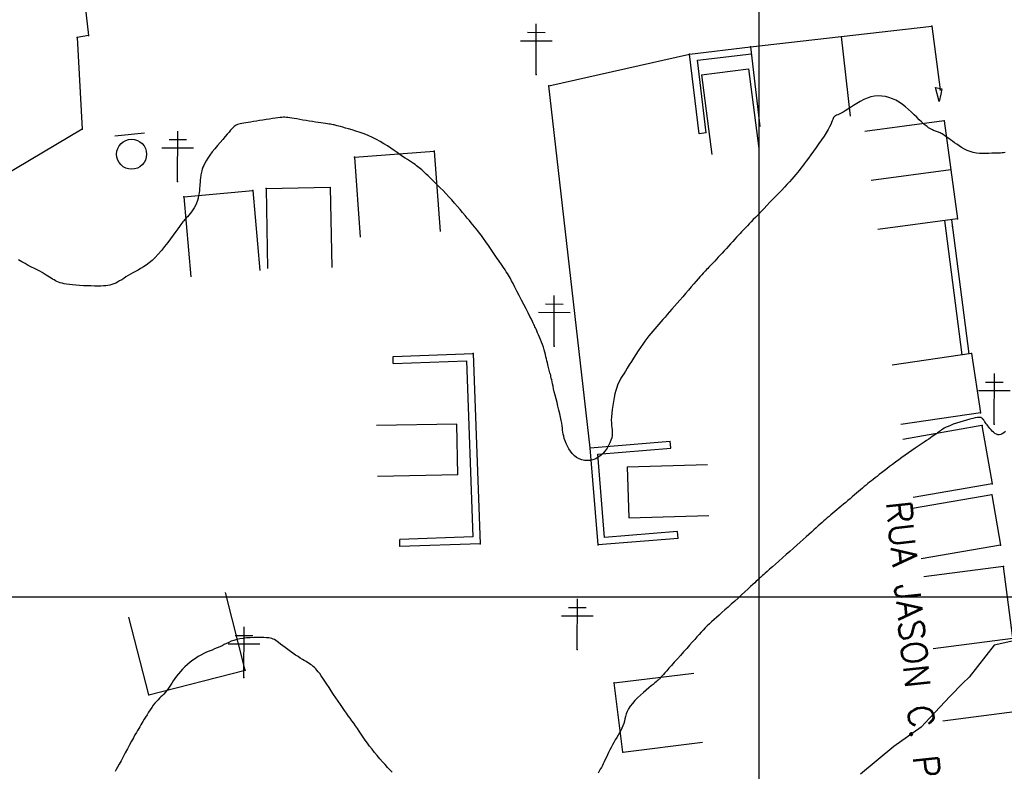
# Model space of a CAD drawing. Header units: millimetres. Extents: x 196436 to 199900, y 8705373 to 8708636.
# Tile 47 of 238: x 197626 to 197724, y 8706583 to 8706658. Entities that reach past the tile are written whole.
import ezdxf
from ezdxf.enums import TextEntityAlignment as Align

# ---------------------------------------------------------------- set-up
doc = ezdxf.new("R2010")
doc.units = ezdxf.units.MM
doc.header["$LTSCALE"] = 5
for name, color, linetype in [('$CURVAS1', 30, 'Continuous'), ('$CURVAS2', 40, 'Continuous'), ('CASA', 6, 'Continuous'), ('CERCA', 3, 'CERCA_LINE'), ('MALHA', 9, 'Continuous'), ('MURO', 9, 'Continuous'), ('PL', 23, 'Continuous'), ('POSTE', 3, 'Continuous'), ('TXT_NRUA', 3, 'Continuous')]:
    doc.layers.add(name, color=color, linetype=linetype)
doc.styles.add('GEOSIS', font='ROMANS.SHX')
doc.linetypes.add('CERCA_LINE', pattern='A,0.5,-0.2,["X",Standard,S=0.1,R=0,X=-0.1,Y=-0.05],-0.25', length=0.95)

# ---------------------------------------------------------------- blocks, each defined once
blk = doc.blocks.new('C')
at = {"layer": 'CASA'}
blk.add_lwpolyline([(0, 0), (0, 8)], dxfattribs=at)
blk = doc.blocks.new('A$C324D1BEE')
at = {"layer": 'CASA'}
for points in [[(8.774, 4.991), (0.902, 6.413)], [(7.872, 0), (8.774, 4.991)], [(7.872, 0), (0, 1.423)]]:
    blk.add_lwpolyline(points, dxfattribs=at)
blk = doc.blocks.new('PL')
at = {"layer": 'PL'}
blk.add_line((2.006, 1.493), (2.006, -1.493), dxfattribs=at)
blk.add_circle((0, 0), 1.495, dxfattribs=at)

msp = doc.modelspace()

# ---------------------------------------------------------------- linework, layer by layer
at = {"layer": '$CURVAS1'}
for points in [[(197724.585, 8706616.45, 695), (197724.43, 8706616.32, 695), (197724.277, 8706616.22, 695), (197724.126, 8706616.155, 695), (197723.977, 8706616.129, 695), (197723.83, 8706616.145, 695), (197723.686, 8706616.197, 695), (197723.546, 8706616.279, 695), (197723.411, 8706616.385, 695), (197723.282, 8706616.506, 695), (197723.159, 8706616.638, 695), (197723.045, 8706616.772, 695), (197722.94, 8706616.904, 695), (197722.845, 8706617.026, 695), (197722.759, 8706617.138, 695), (197722.681, 8706617.242, 695), (197722.611, 8706617.337, 695), (197722.549, 8706617.425, 695), (197722.492, 8706617.505, 695), (197722.441, 8706617.579, 695), (197722.395, 8706617.648, 695), (197722.351, 8706617.71, 695), (197722.305, 8706617.765, 695), (197722.249, 8706617.811, 695), (197722.176, 8706617.845, 695), (197722.08, 8706617.866, 695), (197721.954, 8706617.871, 695), (197721.79, 8706617.858, 695), (197721.583, 8706617.824, 695), (197721.328, 8706617.77, 695), (197721.034, 8706617.697, 695), (197720.712, 8706617.609, 695), (197720.375, 8706617.51, 695), (197720.035, 8706617.404, 695), (197719.702, 8706617.294, 695), (197719.39, 8706617.183, 695), (197719.109, 8706617.077, 695), (197718.869, 8706616.976, 695), (197718.666, 8706616.882, 695), (197718.495, 8706616.793, 695), (197718.35, 8706616.709, 695), (197718.226, 8706616.628, 695), (197718.115, 8706616.549, 695), (197718.013, 8706616.472, 695), (197717.914, 8706616.395, 695), (197717.811, 8706616.318, 695), (197717.703, 8706616.237, 695), (197717.584, 8706616.152, 695), (197717.452, 8706616.058, 695), (197717.303, 8706615.955, 695), (197717.133, 8706615.839, 695), (197716.941, 8706615.709, 695), (197716.721, 8706615.561, 695), (197716.473, 8706615.395, 695), (197716.199, 8706615.211, 695), (197715.904, 8706615.013, 695), (197715.592, 8706614.803, 695), (197715.269, 8706614.582, 695), (197714.939, 8706614.355, 695), (197714.607, 8706614.123, 695), (197714.278, 8706613.888, 695), (197713.955, 8706613.653, 695), (197713.64, 8706613.421, 695), (197713.336, 8706613.192, 695), (197713.042, 8706612.968, 695), (197712.762, 8706612.752, 695), (197712.496, 8706612.546, 695), (197712.245, 8706612.35, 695), (197712.011, 8706612.167, 695), (197711.795, 8706611.997, 695), (197711.594, 8706611.84, 695), (197711.405, 8706611.691, 695), (197711.225, 8706611.549, 695), (197711.05, 8706611.409, 695), (197710.877, 8706611.269, 695), (197710.703, 8706611.127, 695), (197710.524, 8706610.979, 695), (197710.339, 8706610.824, 695), (197710.146, 8706610.66, 695), (197709.948, 8706610.491, 695), (197709.744, 8706610.316, 695), (197709.535, 8706610.137, 695), (197709.322, 8706609.954, 695), (197709.106, 8706609.769, 695), (197708.887, 8706609.583, 695), (197708.667, 8706609.397, 695), (197708.446, 8706609.211, 695), (197708.227, 8706609.027, 695), (197708.01, 8706608.846, 695), (197707.797, 8706608.668, 695), (197707.589, 8706608.494, 695), (197707.389, 8706608.326, 695), (197707.197, 8706608.163, 695), (197707.014, 8706608.007, 695), (197706.837, 8706607.855, 695), (197706.664, 8706607.704, 695), (197706.491, 8706607.551, 695), (197706.314, 8706607.394, 695), (197706.131, 8706607.229, 695), (197705.937, 8706607.055, 695), (197705.729, 8706606.867, 695), (197705.505, 8706606.664, 695), (197705.265, 8706606.446, 695), (197705.007, 8706606.212, 695), (197704.732, 8706605.964, 695), (197704.441, 8706605.701, 695), (197704.132, 8706605.424, 695), (197703.807, 8706605.133, 695), (197703.465, 8706604.829, 695), (197703.107, 8706604.513, 695), (197702.741, 8706604.19, 695), (197702.375, 8706603.869, 695), (197702.017, 8706603.555, 695), (197701.676, 8706603.257, 695), (197701.36, 8706602.98, 695), (197701.077, 8706602.733, 695), (197700.836, 8706602.522, 695), (197700.642, 8706602.352, 695), (197700.492, 8706602.22, 695), (197700.379, 8706602.12, 695), (197700.296, 8706602.046, 695), (197700.238, 8706601.992, 695), (197700.197, 8706601.954, 695), (197700.167, 8706601.925, 695), (197700.141, 8706601.9, 695), (197700.113, 8706601.874, 695), (197700.078, 8706601.84, 695), (197700.03, 8706601.795, 695), (197699.964, 8706601.733, 695), (197699.875, 8706601.649, 695), (197699.756, 8706601.539, 695), (197699.604, 8706601.397, 695), (197699.412, 8706601.218, 695), (197699.177, 8706601, 695), (197698.905, 8706600.748, 695), (197698.605, 8706600.47, 695), (197698.282, 8706600.173, 695), (197697.947, 8706599.865, 695), (197697.606, 8706599.554, 695), (197697.268, 8706599.248, 695), (197696.94, 8706598.953, 695), (197696.629, 8706598.676, 695), (197696.334, 8706598.417, 695), (197696.056, 8706598.173, 695), (197695.793, 8706597.941, 695), (197695.543, 8706597.719, 695), (197695.307, 8706597.504, 695), (197695.081, 8706597.295, 695), (197694.866, 8706597.089, 695), (197694.66, 8706596.882, 695), (197694.459, 8706596.673, 695), (197694.259, 8706596.457, 695), (197694.054, 8706596.232, 695), (197693.841, 8706595.993, 695), (197693.616, 8706595.737, 695), (197693.373, 8706595.462, 695), (197693.109, 8706595.164, 695), (197692.821, 8706594.841, 695), (197692.516, 8706594.5, 695), (197692.203, 8706594.152, 695), (197691.89, 8706593.805, 695), (197691.587, 8706593.469, 695), (197691.302, 8706593.153, 695), (197691.045, 8706592.867, 695), (197690.823, 8706592.619, 695), (197690.644, 8706592.417, 695), (197690.504, 8706592.257, 695), (197690.396, 8706592.133, 695), (197690.314, 8706592.038, 695), (197690.252, 8706591.966, 695), (197690.205, 8706591.91, 695), (197690.165, 8706591.865, 695), (197690.127, 8706591.823, 695), (197690.084, 8706591.779, 695), (197690.032, 8706591.73, 695), (197689.967, 8706591.67, 695), (197689.884, 8706591.597, 695), (197689.779, 8706591.507, 695), (197689.646, 8706591.397, 695), (197689.483, 8706591.261, 695), (197689.284, 8706591.098, 695), (197689.048, 8706590.905, 695), (197688.782, 8706590.685, 695), (197688.498, 8706590.443, 695), (197688.208, 8706590.185, 695), (197687.92, 8706589.915, 695), (197687.648, 8706589.64, 695), (197687.401, 8706589.362, 695), (197687.191, 8706589.089, 695), (197687.025, 8706588.824, 695), (197686.898, 8706588.566, 695), (197686.801, 8706588.315, 695), (197686.725, 8706588.07, 695), (197686.663, 8706587.829, 695), (197686.604, 8706587.592, 695), (197686.542, 8706587.358, 695), (197686.466, 8706587.125, 695), (197686.37, 8706586.892, 695), (197686.257, 8706586.659, 695), (197686.129, 8706586.426, 695), (197685.991, 8706586.191, 695), (197685.846, 8706585.955, 695), (197685.699, 8706585.716, 695), (197685.553, 8706585.474, 695), (197685.411, 8706585.229, 695), (197685.277, 8706584.98, 695), (197685.151, 8706584.73, 695), (197685.032, 8706584.482, 695), (197684.919, 8706584.236, 695), (197684.811, 8706583.998, 695), (197684.707, 8706583.768, 695), (197684.606, 8706583.55, 695), (197684.508, 8706583.346, 695), (197684.411, 8706583.157, 695), (197684.313, 8706582.977, 695), (197684.211, 8706582.8, 695), (197684.104, 8706582.617, 695), (197683.988, 8706582.422, 695)], [(197663.456, 8706582.503, 695), (197663.242, 8706582.734, 695), (197663.008, 8706582.988, 695), (197662.759, 8706583.26, 695), (197662.499, 8706583.549, 695), (197662.234, 8706583.849, 695), (197661.969, 8706584.158, 695), (197661.708, 8706584.471, 695), (197661.456, 8706584.785, 695), (197661.217, 8706585.097, 695), (197660.991, 8706585.406, 695), (197660.775, 8706585.71, 695), (197660.569, 8706586.008, 695), (197660.371, 8706586.3, 695), (197660.18, 8706586.585, 695), (197659.994, 8706586.861, 695), (197659.811, 8706587.127, 695), (197659.631, 8706587.384, 695), (197659.452, 8706587.635, 695), (197659.271, 8706587.884, 695), (197659.088, 8706588.135, 695), (197658.901, 8706588.392, 695), (197658.708, 8706588.661, 695), (197658.508, 8706588.944, 695), (197658.299, 8706589.246, 695), (197658.08, 8706589.57, 695), (197657.855, 8706589.91, 695), (197657.626, 8706590.259, 695), (197657.398, 8706590.608, 695), (197657.174, 8706590.952, 695), (197656.958, 8706591.282, 695), (197656.754, 8706591.591, 695), (197656.566, 8706591.872, 695), (197656.395, 8706592.119, 695), (197656.24, 8706592.334, 695), (197656.098, 8706592.521, 695), (197655.966, 8706592.683, 695), (197655.84, 8706592.824, 695), (197655.716, 8706592.948, 695), (197655.593, 8706593.058, 695), (197655.466, 8706593.159, 695), (197655.333, 8706593.253, 695), (197655.191, 8706593.345, 695), (197655.039, 8706593.437, 695), (197654.876, 8706593.533, 695), (197654.7, 8706593.636, 695), (197654.509, 8706593.75, 695), (197654.301, 8706593.878, 695), (197654.076, 8706594.023, 695), (197653.832, 8706594.186, 695), (197653.575, 8706594.365, 695), (197653.313, 8706594.552, 695), (197653.051, 8706594.743, 695), (197652.796, 8706594.93, 695), (197652.556, 8706595.11, 695), (197652.337, 8706595.275, 695), (197652.146, 8706595.421, 695), (197651.987, 8706595.542, 695), (197651.852, 8706595.64, 695), (197651.73, 8706595.719, 695), (197651.611, 8706595.779, 695), (197651.484, 8706595.826, 695), (197651.337, 8706595.86, 695), (197651.161, 8706595.885, 695), (197650.945, 8706595.905, 695), (197650.681, 8706595.919, 695), (197650.375, 8706595.929, 695), (197650.04, 8706595.933, 695), (197649.684, 8706595.928, 695), (197649.319, 8706595.913, 695), (197648.954, 8706595.887, 695), (197648.6, 8706595.848, 695), (197648.267, 8706595.795, 695), (197647.964, 8706595.726, 695), (197647.687, 8706595.644, 695), (197647.43, 8706595.551, 695), (197647.189, 8706595.449, 695), (197646.958, 8706595.341, 695), (197646.731, 8706595.23, 695), (197646.503, 8706595.118, 695), (197646.269, 8706595.007, 695), (197646.024, 8706594.9, 695), (197645.769, 8706594.793, 695), (197645.506, 8706594.685, 695), (197645.236, 8706594.573, 695), (197644.961, 8706594.454, 695), (197644.684, 8706594.325, 695), (197644.405, 8706594.183, 695), (197644.127, 8706594.026, 695), (197643.851, 8706593.852, 695), (197643.579, 8706593.662, 695), (197643.314, 8706593.459, 695), (197643.057, 8706593.244, 695), (197642.81, 8706593.02, 695), (197642.576, 8706592.789, 695), (197642.356, 8706592.554, 695), (197642.153, 8706592.317, 695), (197641.968, 8706592.08, 695), (197641.798, 8706591.845, 695), (197641.642, 8706591.614, 695), (197641.496, 8706591.39, 695), (197641.358, 8706591.174, 695), (197641.225, 8706590.97, 695), (197641.095, 8706590.778, 695), (197640.964, 8706590.602, 695), (197640.832, 8706590.442, 695), (197640.696, 8706590.294, 695), (197640.558, 8706590.153, 695), (197640.416, 8706590.014, 695), (197640.271, 8706589.873, 695), (197640.123, 8706589.723, 695), (197639.971, 8706589.559, 695), (197639.815, 8706589.377, 695), (197639.656, 8706589.174, 695), (197639.495, 8706588.952, 695), (197639.335, 8706588.719, 695), (197639.177, 8706588.479, 695), (197639.025, 8706588.239, 695), (197638.879, 8706588.004, 695), (197638.742, 8706587.78, 695), (197638.617, 8706587.572, 695), (197638.504, 8706587.385, 695), (197638.399, 8706587.211, 695), (197638.298, 8706587.042, 695), (197638.195, 8706586.867, 695), (197638.086, 8706586.678, 695), (197637.965, 8706586.465, 695), (197637.828, 8706586.219, 695), (197637.67, 8706585.932, 695), (197637.487, 8706585.597, 695), (197637.285, 8706585.224, 695), (197637.071, 8706584.829, 695), (197636.853, 8706584.425, 695), (197636.639, 8706584.025, 695), (197636.435, 8706583.645, 695), (197636.249, 8706583.299, 695), (197636.088, 8706582.999, 695), (197635.958, 8706582.758, 695), (197635.857, 8706582.569, 695)]]:
    msp.add_polyline3d(points, dxfattribs=at)
at = {"layer": '$CURVAS2'}
for points in [[(197718.245, 8706650.618, 694), (197718.137, 8706650.104, 694), (197717.986, 8706649.351, 694), (197717.621, 8706650.759, 694), (197718.245, 8706650.618, 694)], [(197724.553, 8706644.287, 694), (197724.407, 8706644.249, 694), (197724.259, 8706644.231, 694), (197724.102, 8706644.226, 694), (197723.928, 8706644.225, 694), (197723.728, 8706644.222, 694), (197723.496, 8706644.211, 694), (197723.235, 8706644.195, 694), (197722.951, 8706644.18, 694), (197722.65, 8706644.17, 694), (197722.337, 8706644.17, 694), (197722.017, 8706644.185, 694), (197721.696, 8706644.222, 694), (197721.38, 8706644.283, 694), (197721.073, 8706644.374, 694), (197720.778, 8706644.489, 694), (197720.495, 8706644.625, 694), (197720.225, 8706644.774, 694), (197719.97, 8706644.932, 694), (197719.731, 8706645.093, 694), (197719.508, 8706645.252, 694), (197719.303, 8706645.403, 694), (197719.116, 8706645.542, 694), (197718.947, 8706645.668, 694), (197718.792, 8706645.782, 694), (197718.652, 8706645.883, 694), (197718.523, 8706645.973, 694), (197718.405, 8706646.052, 694), (197718.294, 8706646.121, 694), (197718.191, 8706646.179, 694), (197718.093, 8706646.228, 694), (197717.998, 8706646.27, 694), (197717.906, 8706646.306, 694), (197717.814, 8706646.339, 694), (197717.721, 8706646.37, 694), (197717.626, 8706646.403, 694), (197717.528, 8706646.439, 694), (197717.424, 8706646.48, 694), (197717.313, 8706646.528, 694), (197717.195, 8706646.587, 694), (197717.066, 8706646.659, 694), (197716.926, 8706646.748, 694), (197716.772, 8706646.856, 694), (197716.604, 8706646.987, 694), (197716.42, 8706647.143, 694), (197716.217, 8706647.328, 694), (197715.996, 8706647.543, 694), (197715.756, 8706647.782, 694), (197715.499, 8706648.037, 694), (197715.226, 8706648.3, 694), (197714.938, 8706648.564, 694), (197714.637, 8706648.822, 694), (197714.324, 8706649.065, 694), (197714, 8706649.285, 694), (197713.666, 8706649.477, 694), (197713.324, 8706649.636, 694), (197712.976, 8706649.762, 694), (197712.621, 8706649.852, 694), (197712.263, 8706649.904, 694), (197711.902, 8706649.916, 694), (197711.54, 8706649.887, 694), (197711.177, 8706649.814, 694), (197710.817, 8706649.697, 694), (197710.462, 8706649.544, 694), (197710.115, 8706649.365, 694), (197709.78, 8706649.17, 694), (197709.461, 8706648.969, 694), (197709.16, 8706648.771, 694), (197708.881, 8706648.587, 694), (197708.627, 8706648.425, 694), (197708.402, 8706648.294, 694), (197708.204, 8706648.191, 694), (197708.033, 8706648.109, 694), (197707.885, 8706648.043, 694), (197707.76, 8706647.987, 694), (197707.656, 8706647.935, 694), (197707.572, 8706647.882, 694), (197707.505, 8706647.823, 694), (197707.454, 8706647.75, 694), (197707.412, 8706647.662, 694), (197707.371, 8706647.552, 694), (197707.324, 8706647.419, 694), (197707.263, 8706647.257, 694), (197707.181, 8706647.063, 694), (197707.07, 8706646.834, 694), (197706.922, 8706646.564, 694), (197706.734, 8706646.253, 694), (197706.511, 8706645.909, 694), (197706.262, 8706645.541, 694), (197705.996, 8706645.161, 694), (197705.723, 8706644.777, 694), (197705.451, 8706644.402, 694), (197705.189, 8706644.045, 694), (197704.947, 8706643.716, 694), (197704.731, 8706643.422, 694), (197704.538, 8706643.16, 694), (197704.36, 8706642.923, 694), (197704.193, 8706642.703, 694), (197704.029, 8706642.494, 694), (197703.863, 8706642.288, 694), (197703.689, 8706642.078, 694), (197703.499, 8706641.857, 694), (197703.29, 8706641.621, 694), (197703.062, 8706641.368, 694), (197702.817, 8706641.102, 694), (197702.558, 8706640.823, 694), (197702.286, 8706640.534, 694), (197702.004, 8706640.236, 694), (197701.714, 8706639.931, 694), (197701.419, 8706639.622, 694), (197701.119, 8706639.31, 694), (197700.82, 8706638.999, 694), (197700.525, 8706638.692, 694), (197700.237, 8706638.394, 694), (197699.961, 8706638.107, 694), (197699.7, 8706637.837, 694), (197699.458, 8706637.587, 694), (197699.239, 8706637.36, 694), (197699.045, 8706637.16, 694), (197698.873, 8706636.981, 694), (197698.716, 8706636.817, 694), (197698.569, 8706636.663, 694), (197698.427, 8706636.513, 694), (197698.285, 8706636.361, 694), (197698.136, 8706636.2, 694), (197697.975, 8706636.026, 694), (197697.798, 8706635.833, 694), (197697.608, 8706635.624, 694), (197697.407, 8706635.403, 694), (197697.198, 8706635.173, 694), (197696.985, 8706634.939, 694), (197696.771, 8706634.704, 694), (197696.559, 8706634.471, 694), (197696.352, 8706634.246, 694), (197696.154, 8706634.031, 694), (197695.964, 8706633.827, 694), (197695.784, 8706633.634, 694), (197695.614, 8706633.452, 694), (197695.454, 8706633.282, 694), (197695.304, 8706633.124, 694), (197695.164, 8706632.978, 694), (197695.036, 8706632.844, 694), (197694.919, 8706632.721, 694), (197694.807, 8706632.605, 694), (197694.697, 8706632.489, 694), (197694.582, 8706632.366, 694), (197694.457, 8706632.232, 694), (197694.317, 8706632.078, 694), (197694.158, 8706631.9, 694), (197693.973, 8706631.691, 694), (197693.758, 8706631.447, 694), (197693.519, 8706631.172, 694), (197693.26, 8706630.873, 694), (197692.987, 8706630.557, 694), (197692.705, 8706630.231, 694), (197692.42, 8706629.901, 694), (197692.137, 8706629.573, 694), (197691.862, 8706629.255, 694), (197691.6, 8706628.951, 694), (197691.35, 8706628.662, 694), (197691.11, 8706628.387, 694), (197690.881, 8706628.123, 694), (197690.661, 8706627.869, 694), (197690.448, 8706627.625, 694), (197690.241, 8706627.388, 694), (197690.04, 8706627.157, 694), (197689.843, 8706626.931, 694), (197689.648, 8706626.706, 694), (197689.454, 8706626.478, 694), (197689.259, 8706626.243, 694), (197689.061, 8706625.998, 694), (197688.859, 8706625.739, 694), (197688.652, 8706625.461, 694), (197688.437, 8706625.162, 694), (197688.214, 8706624.839, 694), (197687.985, 8706624.497, 694), (197687.754, 8706624.145, 694), (197687.526, 8706623.79, 694), (197687.303, 8706623.439, 694), (197687.089, 8706623.101, 694), (197686.888, 8706622.781, 694), (197686.704, 8706622.488, 694), (197686.538, 8706622.227, 694), (197686.391, 8706621.991, 694), (197686.259, 8706621.769, 694), (197686.141, 8706621.553, 694), (197686.033, 8706621.332, 694), (197685.935, 8706621.097, 694), (197685.842, 8706620.839, 694), (197685.754, 8706620.547, 694), (197685.668, 8706620.215, 694), (197685.587, 8706619.851, 694), (197685.511, 8706619.465, 694), (197685.444, 8706619.07, 694), (197685.387, 8706618.675, 694), (197685.344, 8706618.292, 694), (197685.315, 8706617.932, 694), (197685.303, 8706617.605, 694), (197685.309, 8706617.32, 694), (197685.328, 8706617.071, 694), (197685.354, 8706616.849, 694), (197685.379, 8706616.645, 694), (197685.397, 8706616.451, 694), (197685.402, 8706616.258, 694), (197685.387, 8706616.057, 694), (197685.345, 8706615.839, 694), (197685.272, 8706615.599, 694), (197685.168, 8706615.341, 694), (197685.035, 8706615.074, 694), (197684.876, 8706614.807, 694), (197684.691, 8706614.548, 694), (197684.484, 8706614.305, 694), (197684.257, 8706614.086, 694), (197684.011, 8706613.901, 694), (197683.749, 8706613.755, 694), (197683.475, 8706613.651, 694), (197683.194, 8706613.587, 694), (197682.911, 8706613.564, 694), (197682.63, 8706613.582, 694), (197682.356, 8706613.641, 694), (197682.093, 8706613.74, 694), (197681.847, 8706613.879, 694), (197681.621, 8706614.057, 694), (197681.416, 8706614.268, 694), (197681.232, 8706614.503, 694), (197681.069, 8706614.754, 694), (197680.926, 8706615.015, 694), (197680.804, 8706615.277, 694), (197680.702, 8706615.532, 694), (197680.621, 8706615.773, 694), (197680.56, 8706615.994, 694), (197680.514, 8706616.201, 694), (197680.48, 8706616.401, 694), (197680.452, 8706616.602, 694), (197680.426, 8706616.811, 694), (197680.397, 8706617.036, 694), (197680.36, 8706617.286, 694), (197680.311, 8706617.566, 694), (197680.247, 8706617.884, 694), (197680.169, 8706618.231, 694), (197680.081, 8706618.598, 694), (197679.988, 8706618.977, 694), (197679.892, 8706619.357, 694), (197679.797, 8706619.73, 694), (197679.707, 8706620.085, 694), (197679.625, 8706620.414, 694), (197679.555, 8706620.71, 694), (197679.495, 8706620.973, 694), (197679.444, 8706621.207, 694), (197679.399, 8706621.416, 694), (197679.361, 8706621.603, 694), (197679.326, 8706621.771, 694), (197679.293, 8706621.924, 694), (197679.261, 8706622.066, 694), (197679.227, 8706622.199, 694), (197679.193, 8706622.327, 694), (197679.158, 8706622.453, 694), (197679.122, 8706622.58, 694), (197679.085, 8706622.71, 694), (197679.047, 8706622.846, 694), (197679.009, 8706622.993, 694), (197678.97, 8706623.151, 694), (197678.93, 8706623.324, 694), (197678.888, 8706623.512, 694), (197678.843, 8706623.713, 694), (197678.794, 8706623.925, 694), (197678.739, 8706624.148, 694), (197678.678, 8706624.381, 694), (197678.609, 8706624.622, 694), (197678.531, 8706624.87, 694), (197678.444, 8706625.123, 694), (197678.35, 8706625.378, 694), (197678.251, 8706625.629, 694), (197678.152, 8706625.872, 694), (197678.055, 8706626.102, 694), (197677.963, 8706626.315, 694), (197677.88, 8706626.504, 694), (197677.808, 8706626.667, 694), (197677.749, 8706626.8, 694), (197677.698, 8706626.914, 694), (197677.648, 8706627.023, 694), (197677.594, 8706627.139, 694), (197677.528, 8706627.275, 694), (197677.443, 8706627.445, 694), (197677.334, 8706627.662, 694), (197677.194, 8706627.938, 694), (197677.019, 8706628.283, 694), (197676.816, 8706628.682, 694), (197676.593, 8706629.117, 694), (197676.36, 8706629.571, 694), (197676.127, 8706630.026, 694), (197675.902, 8706630.462, 694), (197675.695, 8706630.863, 694), (197675.514, 8706631.209, 694), (197675.367, 8706631.489, 694), (197675.246, 8706631.713, 694), (197675.143, 8706631.898, 694), (197675.047, 8706632.06, 694), (197674.949, 8706632.216, 694), (197674.84, 8706632.383, 694), (197674.709, 8706632.577, 694), (197674.549, 8706632.815, 694), (197674.351, 8706633.107, 694), (197674.121, 8706633.447, 694), (197673.869, 8706633.819, 694), (197673.603, 8706634.212, 694), (197673.331, 8706634.61, 694), (197673.062, 8706635.001, 694), (197672.804, 8706635.371, 694), (197672.567, 8706635.706, 694), (197672.356, 8706635.997, 694), (197672.168, 8706636.249, 694), (197671.996, 8706636.473, 694), (197671.834, 8706636.677, 694), (197671.675, 8706636.87, 694), (197671.514, 8706637.064, 694), (197671.344, 8706637.266, 694), (197671.158, 8706637.487, 694), (197670.952, 8706637.733, 694), (197670.727, 8706638.003, 694), (197670.486, 8706638.292, 694), (197670.23, 8706638.596, 694), (197669.963, 8706638.909, 694), (197669.687, 8706639.229, 694), (197669.404, 8706639.549, 694), (197669.116, 8706639.866, 694), (197668.827, 8706640.175, 694), (197668.54, 8706640.475, 694), (197668.258, 8706640.763, 694), (197667.984, 8706641.036, 694), (197667.723, 8706641.294, 694), (197667.476, 8706641.533, 694), (197667.248, 8706641.753, 694), (197667.042, 8706641.95, 694), (197666.861, 8706642.124, 694), (197666.7, 8706642.277, 694), (197666.554, 8706642.413, 694), (197666.42, 8706642.535, 694), (197666.291, 8706642.648, 694), (197666.163, 8706642.754, 694), (197666.032, 8706642.857, 694), (197665.892, 8706642.961, 694), (197665.74, 8706643.068, 694), (197665.573, 8706643.182, 694), (197665.392, 8706643.303, 694), (197665.195, 8706643.432, 694), (197664.982, 8706643.573, 694), (197664.752, 8706643.726, 694), (197664.504, 8706643.892, 694), (197664.239, 8706644.074, 694), (197663.955, 8706644.272, 694), (197663.653, 8706644.483, 694), (197663.333, 8706644.703, 694), (197662.996, 8706644.926, 694), (197662.644, 8706645.15, 694), (197662.275, 8706645.369, 694), (197661.892, 8706645.58, 694), (197661.494, 8706645.778, 694), (197661.084, 8706645.959, 694), (197660.669, 8706646.124, 694), (197660.257, 8706646.273, 694), (197659.856, 8706646.406, 694), (197659.474, 8706646.524, 694), (197659.121, 8706646.627, 694), (197658.805, 8706646.716, 694), (197658.533, 8706646.792, 694), (197658.311, 8706646.854, 694), (197658.133, 8706646.905, 694), (197657.99, 8706646.946, 694), (197657.872, 8706646.979, 694), (197657.769, 8706647.006, 694), (197657.673, 8706647.029, 694), (197657.574, 8706647.05, 694), (197657.462, 8706647.07, 694), (197657.33, 8706647.09, 694), (197657.176, 8706647.113, 694), (197657.001, 8706647.137, 694), (197656.804, 8706647.165, 694), (197656.587, 8706647.195, 694), (197656.348, 8706647.229, 694), (197656.088, 8706647.267, 694), (197655.808, 8706647.31, 694), (197655.509, 8706647.357, 694), (197655.196, 8706647.408, 694), (197654.878, 8706647.461, 694), (197654.561, 8706647.514, 694), (197654.253, 8706647.566, 694), (197653.961, 8706647.616, 694), (197653.692, 8706647.662, 694), (197653.455, 8706647.701, 694), (197653.252, 8706647.734, 694), (197653.078, 8706647.759, 694), (197652.922, 8706647.777, 694), (197652.775, 8706647.786, 694), (197652.626, 8706647.787, 694), (197652.466, 8706647.779, 694), (197652.285, 8706647.762, 694), (197652.072, 8706647.736, 694), (197651.822, 8706647.7, 694), (197651.539, 8706647.657, 694), (197651.232, 8706647.609, 694), (197650.909, 8706647.557, 694), (197650.579, 8706647.503, 694), (197650.249, 8706647.45, 694), (197649.93, 8706647.399, 694), (197649.628, 8706647.352, 694), (197649.351, 8706647.311, 694), (197649.098, 8706647.274, 694), (197648.87, 8706647.241, 694), (197648.664, 8706647.208, 694), (197648.479, 8706647.175, 694), (197648.313, 8706647.14, 694), (197648.166, 8706647.101, 694), (197648.036, 8706647.056, 694), (197647.921, 8706647.003, 694), (197647.815, 8706646.94, 694), (197647.713, 8706646.861, 694), (197647.607, 8706646.763, 694), (197647.492, 8706646.642, 694), (197647.361, 8706646.495, 694), (197647.207, 8706646.317, 694), (197647.026, 8706646.106, 694), (197646.812, 8706645.858, 694), (197646.572, 8706645.58, 694), (197646.316, 8706645.28, 694), (197646.051, 8706644.965, 694), (197645.788, 8706644.645, 694), (197645.535, 8706644.327, 694), (197645.301, 8706644.018, 694), (197645.095, 8706643.727, 694), (197644.924, 8706643.46, 694), (197644.786, 8706643.218, 694), (197644.676, 8706642.997, 694), (197644.591, 8706642.798, 694), (197644.527, 8706642.617, 694), (197644.48, 8706642.454, 694), (197644.445, 8706642.306, 694), (197644.418, 8706642.172, 694), (197644.397, 8706642.049, 694), (197644.379, 8706641.934, 694), (197644.363, 8706641.822, 694), (197644.35, 8706641.707, 694), (197644.338, 8706641.585, 694), (197644.327, 8706641.452, 694), (197644.316, 8706641.302, 694), (197644.304, 8706641.131, 694), (197644.29, 8706640.936, 694), (197644.273, 8706640.72, 694), (197644.249, 8706640.486, 694), (197644.216, 8706640.241, 694), (197644.173, 8706639.988, 694), (197644.117, 8706639.732, 694), (197644.046, 8706639.478, 694), (197643.957, 8706639.231, 694), (197643.849, 8706638.993, 694), (197643.726, 8706638.768, 694), (197643.593, 8706638.557, 694), (197643.454, 8706638.36, 694), (197643.315, 8706638.18, 694), (197643.18, 8706638.018, 694), (197643.054, 8706637.874, 694), (197642.942, 8706637.751, 694), (197642.847, 8706637.648, 694), (197642.764, 8706637.556, 694), (197642.684, 8706637.466, 694), (197642.601, 8706637.366, 694), (197642.508, 8706637.248, 694), (197642.397, 8706637.101, 694), (197642.261, 8706636.915, 694), (197642.092, 8706636.679, 694), (197641.886, 8706636.387, 694), (197641.646, 8706636.049, 694), (197641.378, 8706635.679, 694), (197641.089, 8706635.289, 694), (197640.785, 8706634.894, 694), (197640.471, 8706634.505, 694), (197640.154, 8706634.138, 694), (197639.839, 8706633.805, 694), (197639.533, 8706633.517, 694), (197639.235, 8706633.27, 694), (197638.945, 8706633.058, 694), (197638.665, 8706632.874, 694), (197638.392, 8706632.711, 694), (197638.128, 8706632.564, 694), (197637.873, 8706632.425, 694), (197637.625, 8706632.289, 694), (197637.385, 8706632.149, 694), (197637.153, 8706632.007, 694), (197636.928, 8706631.867, 694), (197636.711, 8706631.73, 694), (197636.5, 8706631.598, 694), (197636.295, 8706631.476, 694), (197636.096, 8706631.365, 694), (197635.903, 8706631.267, 694), (197635.715, 8706631.186, 694), (197635.527, 8706631.12, 694), (197635.334, 8706631.067, 694), (197635.131, 8706631.027, 694), (197634.913, 8706630.998, 694), (197634.674, 8706630.979, 694), (197634.411, 8706630.967, 694), (197634.116, 8706630.963, 694), (197633.789, 8706630.965, 694), (197633.435, 8706630.971, 694), (197633.065, 8706630.983, 694), (197632.687, 8706631, 694), (197632.311, 8706631.022, 694), (197631.947, 8706631.048, 694), (197631.604, 8706631.078, 694), (197631.291, 8706631.113, 694), (197631.015, 8706631.152, 694), (197630.774, 8706631.195, 694), (197630.563, 8706631.243, 694), (197630.375, 8706631.296, 694), (197630.207, 8706631.355, 694), (197630.053, 8706631.419, 694), (197629.907, 8706631.491, 694), (197629.765, 8706631.569, 694), (197629.621, 8706631.654, 694), (197629.473, 8706631.746, 694), (197629.318, 8706631.845, 694), (197629.153, 8706631.95, 694), (197628.974, 8706632.062, 694), (197628.78, 8706632.18, 694), (197628.567, 8706632.304, 694), (197628.333, 8706632.433, 694), (197628.075, 8706632.569, 694), (197627.796, 8706632.711, 694), (197627.5, 8706632.862, 694), (197627.191, 8706633.024, 694), (197626.872, 8706633.199, 694), (197626.547, 8706633.387, 694), (197626.219, 8706633.592, 694)], [(197727.077, 8706595.964, 696), (197723.463, 8706595.16, 696), (197720.977, 8706591.97, 696), (197720.346, 8706591.374, 696), (197719.095, 8706590.087, 696), (197717.064, 8706587.922, 696), (197716.183, 8706586.991, 696), (197713.481, 8706585.078, 696), (197710.147, 8706582.299, 696)]]:
    msp.add_polyline3d(points, dxfattribs=at)
at = {"layer": 'CASA'}
for points in [[(197699.193, 8706654.819), (197717.243, 8706656.877)], [(197717.243, 8706656.877), (197718.083, 8706650.512)], [(197708.218, 8706655.848), (197709.124, 8706647.899)], [(197699.193, 8706654.819), (197700.099, 8706646.871)], [(197694.305, 8706652.012), (197698.994, 8706652.621)], [(197698.994, 8706652.621), (197700.024, 8706644.688)], [(197694.305, 8706652.012), (197695.336, 8706644.079)], [(197718.49, 8706647.423), (197710.561, 8706646.356)], [(197718.49, 8706647.423), (197719.803, 8706637.66)], [(197659.694, 8706643.819), (197667.654, 8706644.394)], [(197667.654, 8706644.394), (197668.23, 8706636.415)], [(197659.694, 8706643.819), (197660.27, 8706635.84)], [(197719.147, 8706642.541), (197711.218, 8706641.475)], [(197642.689, 8706639.869), (197649.562, 8706640.472)], [(197649.562, 8706640.472), (197650.261, 8706632.502)], [(197650.893, 8706640.701), (197657.281, 8706640.825)], [(197650.893, 8706640.701), (197651.048, 8706632.703)], [(197657.281, 8706640.825), (197657.436, 8706632.827)], [(197642.689, 8706639.869), (197643.388, 8706631.899)], [(197719.803, 8706637.66), (197711.874, 8706636.594)], [(197721.212, 8706624.252), (197713.299, 8706623.078)], [(197721.212, 8706624.252), (197722.089, 8706618.342)], [(197722.089, 8706618.342), (197714.175, 8706617.168)], [(197722.253, 8706617.054), (197714.372, 8706615.682)], [(197722.253, 8706617.054), (197723.261, 8706611.266)], [(197723.261, 8706611.266), (197715.379, 8706609.894)], [(197723.224, 8706610.152), (197715.34, 8706608.795)], [(197723.224, 8706610.152), (197724.089, 8706605.126)], [(197724.089, 8706605.126), (197716.205, 8706603.769)], [(197728.15, 8706574.246), (197724.39, 8706603.025)], [(197685.603, 8706591.401), (197693.543, 8706592.385)], [(197686.457, 8706584.511), (197685.603, 8706591.401)], [(197686.457, 8706584.511), (197694.396, 8706585.494)]]:
    msp.add_lwpolyline(points, dxfattribs=at)
for p in [(197717.245, 8706656.877, 693.845), (197699.194, 8706654.819, 693.978), (197718.084, 8706650.512, 694.01), (197718.491, 8706647.423, 693.933), (197667.655, 8706644.394, 693.921), (197659.695, 8706643.819, 694.125), (197649.563, 8706640.472, 694.373), (197650.894, 8706640.702, 694.549), (197642.69, 8706639.869, 693.902), (197719.804, 8706637.66, 694.329), (197721.213, 8706624.252, 694.809), (197722.09, 8706618.342, 694.966), (197722.254, 8706617.054, 695.122), (197723.261, 8706611.266, 695.179), (197723.225, 8706610.152, 695.505), (197724.09, 8706605.126, 695.589), (197724.391, 8706603.025, 695.9), (197685.605, 8706591.402, 694.938), (197686.458, 8706584.511, 695.099)]:
    msp.add_point(p, dxfattribs=at)
at = {"layer": 'CERCA'}
for points in [[(197626.738, 8706674.842), (197629.841, 8706676.925), (197631.06, 8706674.52), (197633.203, 8706655.932), (197632.07, 8706655.75), (197632.562, 8706646.594), (197615.393, 8706636.416)], [(197683.205, 8706614.835), (197679.075, 8706650.909), (197693.103, 8706654.081)], [(197648.822, 8706592.661), (197646.843, 8706600.412)], [(197639.194, 8706590.203), (197637.215, 8706597.954)], [(197639.194, 8706590.203), (197648.822, 8706592.661)]]:
    msp.add_lwpolyline(points, dxfattribs=at)
for p in [(197632.071, 8706655.751, 693.462), (197633.204, 8706655.932, 693.345), (197679.076, 8706650.909, 693.562), (197632.563, 8706646.594, 693.406), (197648.822, 8706592.661, 695.187), (197639.194, 8706590.204, 694.979)]:
    msp.add_point(p, dxfattribs=at)
at = {"layer": 'MALHA'}
for p, q in [((197700, 8708635.599), (197700, 8705384.785)), ((197700, 8708635.599), (197700, 8705384.785)), ((196441.61, 8706600), (199000, 8706600)), ((196441.61, 8706600), (199000, 8706600))]:
    msp.add_line(p, q, dxfattribs=at)
at = {"layer": 'MURO'}
for p, q in [((197693.103, 8706654.081), (197699.193, 8706654.819)), ((197694.066, 8706646.139), (197693.103, 8706654.081)), ((197693.883, 8706653.47), (197699.277, 8706654.124)), ((197694.761, 8706646.223), (197693.883, 8706653.47)), ((197718.517, 8706637.487), (197720.258, 8706624.123)), ((197719.211, 8706637.58), (197720.952, 8706624.214)), ((197663.55, 8706623.944), (197671.545, 8706624.234)), ((197671.545, 8706624.234), (197672.233, 8706605.282)), ((197663.576, 8706623.245), (197670.871, 8706623.51)), ((197670.871, 8706623.51), (197671.508, 8706605.957)), ((197683.205, 8706614.835), (197691.178, 8706615.492)), ((197684.002, 8706605.158), (197683.205, 8706614.835)), ((197683.96, 8706614.195), (197691.236, 8706614.794)), ((197684.642, 8706605.913), (197683.96, 8706614.195)), ((197691.918, 8706606.511), (197684.642, 8706605.913)), ((197671.508, 8706605.957), (197664.213, 8706605.692)), ((197672.233, 8706605.282), (197664.238, 8706604.992)), ((197691.975, 8706605.814), (197684.002, 8706605.158))]:
    msp.add_line(p, q, dxfattribs=at)
for points in [[(197694.761, 8706646.223), (197694.066, 8706646.139)], [(197663.576, 8706623.245), (197663.55, 8706623.944)], [(197691.236, 8706614.794), (197691.178, 8706615.492)], [(197691.975, 8706605.814), (197691.918, 8706606.511)], [(197664.238, 8706604.992), (197664.213, 8706605.692)]]:
    msp.add_lwpolyline(points, dxfattribs=at)
for p in [(197693.104, 8706654.081, 693.276), (197719.299, 8706636.909, 694.317), (197671.546, 8706624.235, 694.377), (197683.207, 8706614.836, 693.879), (197672.234, 8706605.283, 694.449), (197684.003, 8706605.158, 694.516)]:
    msp.add_point(p, dxfattribs=at)
at = {"layer": 'POSTE'}
for p, q in [((197677.809, 8706652.056), (197677.831, 8706657.096)), ((197676.952, 8706656.26), (197678.702, 8706656.252)), ((197676.248, 8706655.423), (197679.398, 8706655.409)), ((197642.078, 8706641.378), (197642.1, 8706646.418)), ((197641.222, 8706645.582), (197642.972, 8706645.574)), ((197640.518, 8706644.745), (197643.668, 8706644.731)), ((197679.599, 8706624.978), (197679.621, 8706630.018)), ((197678.743, 8706629.182), (197680.493, 8706629.174)), ((197678.039, 8706628.345), (197681.189, 8706628.331)), ((197723.473, 8706617.194), (197723.495, 8706622.234)), ((197722.616, 8706621.398), (197724.366, 8706621.39)), ((197721.912, 8706620.561), (197725.062, 8706620.547)), ((197681.901, 8706594.735), (197681.923, 8706599.775)), ((197681.044, 8706598.939), (197682.794, 8706598.931)), ((197680.341, 8706598.102), (197683.491, 8706598.088)), ((197647.82, 8706596.145), (197649.57, 8706596.137)), ((197648.677, 8706591.941), (197648.699, 8706596.981)), ((197647.117, 8706595.308), (197650.267, 8706595.294))]:
    msp.add_line(p, q, dxfattribs=at)
for p in [(197677.81, 8706652.056, 693.451), (197642.079, 8706641.378, 693.855), (197679.601, 8706624.978, 693.958), (197723.474, 8706617.194, 694.855), (197681.902, 8706594.735, 694.595), (197648.677, 8706591.942, 695.197)]:
    msp.add_point(p, dxfattribs=at)

# ---------------------------------------------------------------- block references
at = {"layer": 'CASA'}
for name, p, rotation in [('A$C324D1BEE', (197662.274, 8706610.597), 11.2395347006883), ('A$C324D1BEE', (197694.601, 8706614.566), 191.8719684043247), ('C', (197724.39, 8706603.025), 97.44341713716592), ('C', (197725.33, 8706595.83), 97.44341713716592), ('C', (197726.27, 8706588.635), 97.44341713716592)]:
    msp.add_blockref(name, p, dxfattribs=dict(at, rotation=rotation))
at = {"layer": 'PL', "rotation": 95.75139851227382}
msp.add_blockref('PL', (197637.491, 8706644.101, 693.48), dxfattribs=at)

# ---------------------------------------------------------------- texts
at = {"layer": 'TXT_NRUA', "style": 'GEOSIS'}
msp.add_text('RUA JASON C. PIMENTA', height=2.5, rotation=275.99725, dxfattribs=at).set_placement((197711.93, 8706609.338), align=Align.BOTTOM_LEFT)

doc.saveas('drawing.dxf')
